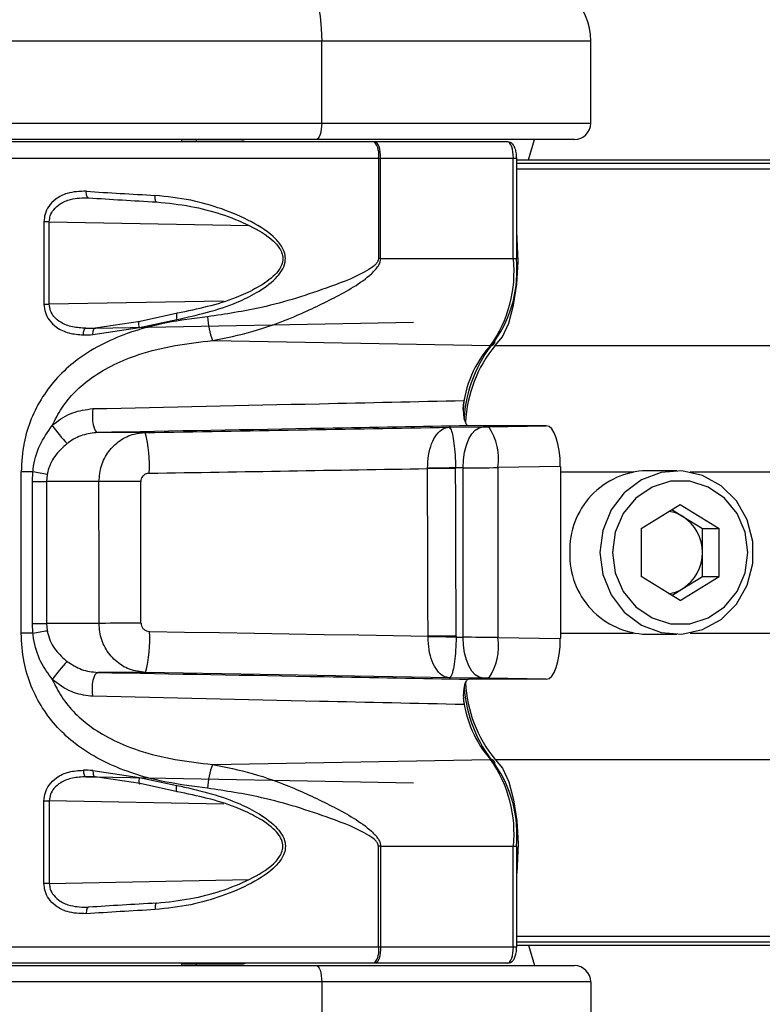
# Model space of a CAD drawing. Header units: millimetres. Extents: x 20 to 26560, y 16 to 17993.
# Tile 72 of 95: x 9313 to 9404, y 13209 to 13330. Entities that reach past the tile are written whole.
import ezdxf

# ---------------------------------------------------------------- set-up
doc = ezdxf.new("R2010")
doc.units = ezdxf.units.MM
doc.layers.add('COMPONENT_GEOMETRY', color=7, linetype='Continuous')
doc.styles.add('SLDTEXTSTYLE0', font='TXT', dxfattribs={"width": 0.75})
doc.dimstyles.new('SLDDIMSTYLE0', dxfattribs={"dimtxt": 150, "dimasz": 6.604, "dimexe": 0, "dimexo": 0.0625, "dimgap": 37.5, "dimtad": 0, "dimtih": 1, "dimtoh": 1, "dimdec": 0, "dimlfac": 0.5, "dimrnd": 1e-09, "dimzin": 12, "dimdsep": 46, "dimtxsty": 'SLDTEXTSTYLE0', "dimsah": 1, "dimcen": 0.09, "dimadec": 0, "dimazin": 3, "dimtfac": 1, "dimtdec": 0, "dimtofl": 0, "dimtmove": 0, "dimatfit": 3, "dimfxl": 1, "dimfrac": 2, "dimtolj": 1, "dimtzin": 12, "dimarcsym": 0})

# ---------------------------------------------------------------- blocks, each defined once
blk = doc.blocks.new('_D')
at = {"layer": 'COMPONENT_GEOMETRY', "color": 7, "ltscale": 2}
for p, q in [((1221.17, 13266.97), (1221.17, 17923.1)), ((16975.75, 13266.97), (16975.75, 17923.1)), ((1221.17, 17916.75), (8876.79, 17916.75)), ((16975.75, 17916.75), (9320.13, 17916.75))]:
    blk.add_line(p, q, dxfattribs=at)
for points in [[(1221.17, 17916.75), (1227.77, 17915.73), (1227.77, 17917.77)], [(16975.75, 17916.75), (16969.15, 17917.77), (16969.15, 17915.73)]]:
    blk.add_solid(points, dxfattribs=at)
at = {"layer": 'COMPONENT_GEOMETRY', "color": 7, "ltscale": 2, "insert": (8876.79, 17991.05), "char_height": 150, "attachment_point": 1, "style": 'SLDTEXTSTYLE0'}
blk.add_mtext('7877', dxfattribs=at)

msp = doc.modelspace()

# ---------------------------------------------------------------- linework, layer by layer
at = {"color": 7, "linetype": 'Continuous', "lineweight": 25, "ltscale": 2}
for p, q in [((9349.94, 13326.93), (9265.13, 13326.93)), ((9349.94, 13316.93), (9349.94, 13326.93)), ((9382.84, 13326.93), (9349.94, 13326.93)), ((9382.84, 13316.93), (9382.84, 13326.93)), ((9265.13, 13316.93), (9349.94, 13316.93)), ((9349.94, 13316.93), (9382.84, 13316.93)), ((9349.26, 13314.93), (9264.44, 13314.93)), ((9356.4, 13314.63), (9289.52, 13314.63)), ((9332.84, 13314.63), (9332.84, 13314.93)), ((9332.84, 13314.63), (9332.84, 13314.93)), ((9332.84, 13314.73), (9340.16, 13314.73)), ((9334.64, 13314.73), (9334.64, 13314.93)), ((9334.64, 13314.73), (9334.64, 13314.93)), ((9380.84, 13314.93), (9349.26, 13314.93)), ((9356.49, 13314.63), (9356.4, 13314.63)), ((9372.7, 13314.63), (9356.49, 13314.63)), ((9375.24, 13312.43), (9375.94, 13314.93)), ((9356.88, 13312.63), (9356.88, 13300.36)), ((9356.88, 13312.63), (9357.14, 13312.63)), ((9357.14, 13300.36), (9357.14, 13312.63)), ((9357.14, 13312.63), (9373.37, 13312.63)), ((9373.37, 13300.36), (9373.37, 13312.63)), ((9373.78, 13300.36), (9373.78, 13312.63)), ((9373.78, 13312.43), (10745.42, 13312.43)), ((9315.99, 13304.88), (9315.99, 13294.79)), ((9316.64, 13304.88), (9315.99, 13304.88)), ((9316.64, 13294.79), (9316.64, 13304.88)), ((9357.14, 13300.36), (9356.88, 13300.36)), ((9357.14, 13300.36), (9373.37, 13300.36)), ((9315.99, 13294.79), (9316.64, 13294.79)), ((9332.31, 13293.68), (9327.76, 13292.67)), ((9327.76, 13292.67), (9322.26, 13291.87)), ((9322.26, 13291.87), (9361.17, 13292.59)), ((9327.66, 13291.93), (9332.23, 13292.91)), ((9321.97, 13291.07), (9327.66, 13291.93)), ((9336.6, 13290.35), (9370.59, 13289.74)), ((9365.49, 13279.74), (9369.67, 13279.8)), ((9376.26, 13279.93), (9367.9, 13279.93)), ((9370.37, 13279.81), (9377.4, 13279.93)), ((9377.4, 13279.93), (9376.18, 13279.93)), ((9328.36, 13279.1), (9322.56, 13279.1)), ((9362.89, 13274.69), (9362.89, 13274.73)), ((9367.25, 13274.8), (9366.31, 13274.78)), ((9366.31, 13274.78), (9366.31, 13274.7)), ((9367.25, 13254.07), (9367.25, 13274.8)), ((9379.12, 13274.94), (9371.49, 13274.81)), ((9371.49, 13274.81), (9371.49, 13254.06)), ((9379.12, 13274.94), (9379.12, 13253.92)), ((9393.35, 13274.43), (9389.66, 13274.43)), ((9313.19, 13254.58), (9313.19, 13274.28)), ((9314.64, 13274.28), (9313.19, 13274.28)), ((9314.58, 13273.1), (9314.64, 13274.28)), ((9314.58, 13273.1), (9316.31, 13273.1)), ((9314.58, 13255.76), (9314.58, 13273.1)), ((9316.38, 13273.98), (9316.31, 13273.1)), ((9322.71, 13273.1), (9316.31, 13273.1)), ((9316.31, 13273.1), (9316.31, 13255.76)), ((9388.99, 13267.37), (9393.76, 13270.3)), ((9392.74, 13269.67), (9394.1, 13268.83)), ((9393.76, 13270.3), (9398.54, 13267.37)), ((9394.1, 13268.83), (9396.49, 13267.37)), ((9388.99, 13267.37), (9388.99, 13261.5)), ((9396.49, 13267.37), (9398.54, 13267.37)), ((9396.49, 13264.43), (9396.49, 13267.37)), ((9398.54, 13261.5), (9398.54, 13267.37)), ((9396.49, 13261.5), (9396.49, 13264.43)), ((9393.76, 13258.56), (9388.99, 13261.5)), ((9393.76, 13258.56), (9398.54, 13261.5)), ((9394.1, 13260.03), (9396.49, 13261.5)), ((9396.49, 13261.5), (9398.54, 13261.5)), ((9392.74, 13259.19), (9394.1, 13260.03)), ((9314.64, 13254.58), (9314.58, 13255.76)), ((9314.58, 13255.76), (9316.31, 13255.76)), ((9316.31, 13255.76), (9316.38, 13254.88)), ((9322.73, 13255.76), (9316.31, 13255.76)), ((9314.64, 13254.58), (9313.19, 13254.58)), ((9362.95, 13254.13), (9362.95, 13254.2)), ((9366.38, 13254.21), (9366.38, 13254.08)), ((9366.38, 13254.08), (9367.25, 13254.07)), ((9371.49, 13254.06), (9379.12, 13253.92)), ((9389.66, 13254.43), (9393.35, 13254.43)), ((9328.39, 13249.77), (9322.56, 13249.77)), ((9369.67, 13249.07), (9365.56, 13249.12)), ((9377.4, 13248.93), (9370.37, 13249.06)), ((9376.28, 13248.93), (9367.9, 13248.93)), ((9377.4, 13248.93), (9376.19, 13248.93)), ((9336.6, 13238.51), (9370.59, 13239.12)), ((9321.97, 13237.79), (9327.66, 13236.93)), ((9327.76, 13236.2), (9322.26, 13236.99)), ((9322.26, 13236.99), (9361.17, 13236.27)), ((9327.66, 13236.93), (9332.23, 13235.96)), ((9332.31, 13235.19), (9327.76, 13236.2)), ((9315.99, 13223.98), (9315.99, 13234.07)), ((9315.99, 13234.07), (9316.64, 13234.07)), ((9316.64, 13234.07), (9316.64, 13223.98)), ((9356.88, 13216.23), (9356.88, 13228.51)), ((9357.14, 13228.51), (9356.88, 13228.51)), ((9357.14, 13228.51), (9373.37, 13228.51)), ((9357.14, 13228.51), (9357.14, 13216.23)), ((9373.37, 13216.23), (9373.37, 13228.51)), ((9373.78, 13216.23), (9373.78, 13228.51)), ((9316.64, 13223.98), (9315.99, 13223.98)), ((9356.88, 13216.23), (9357.14, 13216.23)), ((9357.14, 13216.23), (9373.37, 13216.23)), ((9373.78, 13216.43), (9687.83, 13216.43)), ((9375.24, 13216.43), (9375.94, 13213.93)), ((9356.4, 13214.23), (9289.52, 13214.23)), ((9332.84, 13213.93), (9332.84, 13214.23)), ((9332.84, 13213.93), (9332.84, 13214.23)), ((9332.84, 13214.13), (9340.16, 13214.13)), ((9334.64, 13213.93), (9334.64, 13214.13)), ((9334.64, 13213.93), (9334.64, 13214.13)), ((9356.49, 13214.23), (9356.4, 13214.23)), ((9372.7, 13214.23), (9356.49, 13214.23)), ((9264.44, 13213.93), (9349.26, 13213.93)), ((9349.26, 13213.93), (9380.84, 13213.93)), ((9349.94, 13211.93), (9265.13, 13211.93)), ((9349.94, 13211.93), (9349.94, 13201.93)), ((9382.84, 13211.93), (9349.94, 13211.93)), ((9382.84, 13211.93), (9382.84, 13201.93))]:
    msp.add_line(p, q, dxfattribs=at)
at = {"color": 8, "linetype": 'Continuous', "lineweight": 25, "ltscale": 2}
for p, q in [((9287.52, 13312.63), (9356.88, 13312.63)), ((9373.37, 13312.63), (9373.78, 13312.63)), ((9373.78, 13312.04), (10767.36, 13312.04)), ((9373.78, 13311.33), (11071.68, 13311.33)), ((9316.64, 13304.88), (9341.07, 13304.4)), ((9373.37, 13300.36), (9373.78, 13300.36)), ((9337.92, 13295.18), (9316.64, 13294.79)), ((9321.11, 13291.85), (9322.31, 13291.88)), ((9371.16, 13289.73), (11086.25, 13289.73)), ((9379.12, 13274.28), (9388.02, 13274.28)), ((9394.99, 13274.28), (9448.16, 13274.28)), ((9379.12, 13254.58), (9388.02, 13254.58)), ((9394.99, 13254.58), (9448.16, 13254.58)), ((9371.16, 13239.13), (11086.25, 13239.13)), ((9321.11, 13237.01), (9322.31, 13236.99)), ((9337.92, 13233.68), (9316.64, 13234.07)), ((9373.37, 13228.51), (9373.78, 13228.51)), ((9316.64, 13223.98), (9341.07, 13224.47)), ((9373.78, 13217.53), (11071.67, 13217.53)), ((9373.78, 13216.82), (10774.23, 13216.82)), ((9287.52, 13216.23), (9356.88, 13216.23)), ((9373.37, 13216.23), (9373.78, 13216.23))]:
    msp.add_line(p, q, dxfattribs=at)
at = {"color": 7, "linetype": 'Continuous', "lineweight": 25, "ltscale": 2, "flags": 128}
for points in [[(9347.21, 13334.93), (9347.74, 13334.78), (9348.26, 13334.32), (9348.73, 13333.58), (9349.14, 13332.59), (9349.48, 13331.38), (9349.74, 13329.99), (9349.89, 13328.49), (9349.94, 13326.93)], [(9349.94, 13316.93), (9349.93, 13316.54), (9349.89, 13316.17), (9349.83, 13315.82), (9349.74, 13315.52), (9349.64, 13315.27), (9349.52, 13315.08), (9349.39, 13314.97), (9349.26, 13314.93)], [(9357.14, 13312.63), (9357.13, 13313.02), (9357.09, 13313.4), (9357.03, 13313.74), (9356.95, 13314.05), (9356.85, 13314.3), (9356.74, 13314.48), (9356.62, 13314.59), (9356.49, 13314.63)], [(9321.45, 13307.8), (9321.39, 13307.81), (9321.33, 13307.85), (9321.28, 13307.92), (9321.23, 13308.02), (9321.2, 13308.14), (9321.17, 13308.28), (9321.16, 13308.44), (9321.17, 13308.6)], [(9329.75, 13307.29), (9329.71, 13307.3), (9329.67, 13307.34), (9329.64, 13307.41), (9329.61, 13307.51), (9329.59, 13307.64), (9329.58, 13307.78), (9329.58, 13307.93), (9329.58, 13308.09)], [(9371.16, 13289.73), (9372.05, 13290.8), (9372.81, 13292.48), (9373.41, 13294.68), (9373.79, 13297.24), (9373.95, 13300.01), (9373.85, 13302.8), (9373.78, 13303.65)], [(9332.31, 13293.68), (9332.27, 13293.7), (9332.24, 13293.67), (9332.21, 13293.61), (9332.2, 13293.52), (9332.19, 13293.4), (9332.19, 13293.25), (9332.21, 13293.08), (9332.23, 13292.91)], [(9327.66, 13291.93), (9327.62, 13292.11), (9327.59, 13292.28), (9327.58, 13292.43), (9327.59, 13292.56), (9327.61, 13292.64), (9327.65, 13292.69), (9327.7, 13292.7), (9327.76, 13292.67)], [(9320.8, 13291.05), (9320.81, 13291.21), (9320.82, 13291.36), (9320.85, 13291.5), (9320.89, 13291.62), (9320.94, 13291.72), (9320.99, 13291.79), (9321.05, 13291.84), (9321.11, 13291.85)], [(9321.97, 13291.07), (9321.97, 13291.22), (9321.99, 13291.37), (9322.01, 13291.51), (9322.05, 13291.63), (9322.1, 13291.73), (9322.15, 13291.81), (9322.2, 13291.85), (9322.26, 13291.87)], [(9321.95, 13282.02), (9321.91, 13281.54), (9321.9, 13281.03), (9321.93, 13280.53), (9322.01, 13280.06), (9322.11, 13279.66), (9322.25, 13279.36), (9322.4, 13279.16), (9322.56, 13279.1)], [(9367.25, 13274.8), (9367.29, 13275.76), (9367.42, 13276.7), (9367.64, 13277.55), (9367.93, 13278.31), (9368.3, 13278.93), (9368.72, 13279.4), (9369.18, 13279.69), (9369.67, 13279.8)], [(9366.31, 13274.78), (9365.92, 13274.78), (9365.51, 13274.77), (9365.08, 13274.76), (9364.65, 13274.76), (9364.21, 13274.75), (9363.77, 13274.74), (9363.33, 13274.74), (9362.89, 13274.73)], [(9366.31, 13274.7), (9365.92, 13274.7), (9365.51, 13274.7), (9365.08, 13274.7), (9364.65, 13274.7), (9364.21, 13274.7), (9363.77, 13274.69), (9363.33, 13274.69), (9362.89, 13274.69)], [(9383.96, 13264.43), (9384.3, 13261.73), (9385.32, 13259.24), (9386.94, 13257.12), (9389.03, 13255.55), (9391.44, 13254.64), (9393.99, 13254.46), (9396.5, 13255.01), (9398.77, 13256.26), (9400.64, 13258.12), (9401.97, 13260.45), (9402.66, 13263.07), (9402.66, 13265.79), (9401.97, 13268.42), (9400.64, 13270.74), (9398.77, 13272.6), (9396.5, 13273.85), (9393.99, 13274.41), (9391.44, 13274.22), (9389.03, 13273.31), (9386.94, 13271.74), (9385.32, 13269.63), (9384.3, 13267.13), (9383.96, 13264.43)], [(9327.82, 13273.12), (9327, 13273.12), (9326.19, 13273.12), (9325.41, 13273.12), (9324.69, 13273.11), (9324.04, 13273.11), (9323.49, 13273.11), (9323.04, 13273.1), (9322.71, 13273.1)], [(9385.49, 13264.43), (9385.83, 13261.95), (9386.81, 13259.67), (9388.35, 13257.78), (9390.33, 13256.43), (9392.59, 13255.72), (9394.94, 13255.72), (9397.2, 13256.43), (9399.18, 13257.78), (9400.72, 13259.67), (9401.7, 13261.95), (9402.03, 13264.43), (9401.7, 13266.91), (9400.72, 13269.19), (9399.18, 13271.08), (9397.2, 13272.44), (9394.94, 13273.14), (9392.59, 13273.14), (9390.33, 13272.44), (9388.35, 13271.08), (9386.81, 13269.19), (9385.83, 13266.91), (9385.49, 13264.43)], [(9327.85, 13255.79), (9327.03, 13255.79), (9326.22, 13255.78), (9325.44, 13255.78), (9324.72, 13255.78), (9324.07, 13255.78), (9323.51, 13255.77), (9323.06, 13255.77), (9322.73, 13255.76)], [(9328.88, 13254.79), (9333.16, 13254.71), (9337.44, 13254.64), (9341.71, 13254.57), (9345.98, 13254.49), (9350.23, 13254.42), (9354.48, 13254.35), (9358.72, 13254.27), (9362.95, 13254.2)], [(9366.38, 13254.21), (9365.99, 13254.21), (9365.58, 13254.21), (9365.15, 13254.21), (9364.72, 13254.2), (9364.28, 13254.2), (9363.83, 13254.2), (9363.39, 13254.2), (9362.95, 13254.2)], [(9366.38, 13254.08), (9365.98, 13254.09), (9365.57, 13254.09), (9365.15, 13254.1), (9364.72, 13254.11), (9364.28, 13254.11), (9363.83, 13254.12), (9363.39, 13254.13), (9362.95, 13254.13)], [(9369.67, 13249.07), (9369.18, 13249.18), (9368.72, 13249.47), (9368.3, 13249.93), (9367.93, 13250.56), (9367.64, 13251.31), (9367.42, 13252.17), (9367.29, 13253.1), (9367.25, 13254.07)], [(9321.95, 13246.85), (9321.91, 13247.33), (9321.9, 13247.84), (9321.93, 13248.34), (9322.01, 13248.81), (9322.11, 13249.2), (9322.25, 13249.51), (9322.4, 13249.7), (9322.56, 13249.77)], [(9365.56, 13249.12), (9360.95, 13249.2), (9356.33, 13249.28), (9351.69, 13249.37), (9347.05, 13249.45), (9342.4, 13249.53), (9337.73, 13249.61), (9333.06, 13249.69), (9328.39, 13249.77)], [(9376.28, 13248.93), (9376.27, 13248.93), (9376.26, 13248.93), (9376.24, 13248.93), (9376.23, 13248.93), (9376.22, 13248.93), (9376.21, 13248.93), (9376.2, 13248.93), (9376.19, 13248.93)], [(9371.16, 13239.13), (9372.05, 13238.07), (9372.81, 13236.38), (9373.41, 13234.19), (9373.79, 13231.62), (9373.95, 13228.85), (9373.85, 13226.07), (9373.78, 13225.21)], [(9320.8, 13237.81), (9320.81, 13237.66), (9320.82, 13237.51), (9320.85, 13237.37), (9320.89, 13237.25), (9320.94, 13237.15), (9320.99, 13237.07), (9321.05, 13237.03), (9321.11, 13237.01)], [(9321.97, 13237.79), (9321.97, 13237.64), (9321.99, 13237.49), (9322.01, 13237.35), (9322.05, 13237.23), (9322.1, 13237.13), (9322.15, 13237.06), (9322.2, 13237.01), (9322.26, 13236.99)], [(9327.66, 13236.93), (9327.62, 13236.75), (9327.59, 13236.58), (9327.58, 13236.43), (9327.59, 13236.31), (9327.61, 13236.22), (9327.65, 13236.17), (9327.7, 13236.16), (9327.76, 13236.2)], [(9332.31, 13235.19), (9332.27, 13235.17), (9332.24, 13235.19), (9332.21, 13235.25), (9332.2, 13235.34), (9332.19, 13235.47), (9332.19, 13235.62), (9332.21, 13235.78), (9332.23, 13235.96)], [(9329.75, 13221.57), (9329.71, 13221.56), (9329.67, 13221.52), (9329.64, 13221.45), (9329.61, 13221.35), (9329.59, 13221.23), (9329.58, 13221.09), (9329.58, 13220.93), (9329.58, 13220.77)], [(9321.45, 13221.07), (9321.39, 13221.06), (9321.33, 13221.01), (9321.28, 13220.94), (9321.23, 13220.84), (9321.2, 13220.72), (9321.17, 13220.58), (9321.16, 13220.43), (9321.17, 13220.27)], [(9357.14, 13216.23), (9357.13, 13215.84), (9357.09, 13215.47), (9357.03, 13215.12), (9356.95, 13214.82), (9356.85, 13214.57), (9356.74, 13214.38), (9356.62, 13214.27), (9356.49, 13214.23)], [(9349.26, 13213.93), (9349.39, 13213.89), (9349.52, 13213.78), (9349.64, 13213.6), (9349.74, 13213.35), (9349.83, 13213.04), (9349.89, 13212.7), (9349.93, 13212.32), (9349.94, 13211.93)]]:
    msp.add_lwpolyline(points, dxfattribs=at)
at = {"color": 7, "linetype": 'Continuous', "lineweight": 25, "ltscale": 4}
for centre, radius, start, end in [((9374.84, 13326.93), 8, 0, 90), ((9380.84, 13316.93), 2, 270, 0), ((9340.16, 13313.73), 1, 64.1581, 90), ((9354.43, 13313.1), 2.5, 349.1199, 37.7227), ((9357.87, 13298.75), 15.59, 324.6906, 5.9084), ((9359.08, 13298.84), 14.74, 324.6904, 5.9084), ((9345.51, 13293.78), 9.55, 183.1683, 201.0206), ((9383.9, 13279.76), 16.59, 140.4623, 176.8075), ((9370.6, 13290.26), 0.515, 268.9166, 7.2203), ((9383.55, 13279.52), 16.06, 140.5032, 177.0478), ((9340.51, 13297.3), 29.22, 216.4068, 222.0226), ((9364.55, 13275.88), 7.02, 351.2144, 34.0033), ((9312.99, 13275.08), 15.89, 356.5467, 14.6567), ((9389.96, 13264.74), 9.7, 91.7591, 181.8037), ((9300.67, 13186.14), 89.24, 79.856, 80.9946), ((9391.69, 13264.93), 4.59, 58.335, 81.1416), ((9391.34, 13264.49), 5.15, 359.3754, 57.5862), ((9389.96, 13264.13), 9.7, 178.1963, 268.2409), ((9391.34, 13264.38), 5.15, 302.4138, 0.6246), ((9391.69, 13263.93), 4.59, 278.8584, 301.665), ((9300.67, 13342.72), 89.24, 279.0054, 280.144), ((9313.02, 13253.81), 15.9, 345.2552, 3.5162), ((9364.55, 13252.98), 7.02, 325.9967, 8.7856), ((9340.51, 13231.56), 29.22, 137.9774, 143.5932), ((9383.8, 13249.04), 16.47, 183.5243, 219.5934), ((9383.56, 13249.35), 16.07, 182.9203, 219.4916), ((9345.51, 13235.09), 9.55, 158.9794, 176.8317), ((9357.87, 13230.11), 15.59, 354.0916, 35.3094), ((9370.6, 13238.61), 0.515, 352.7797, 91.0834), ((9359.08, 13230.02), 14.74, 354.0916, 35.3096), ((9354.43, 13215.76), 2.5, 322.2773, 10.8801), ((9340.16, 13215.13), 1, 270, 295.8419), ((9380.84, 13211.93), 2, 0, 90)]:
    msp.add_arc(centre, radius, start, end, dxfattribs=at)
at = {"color": 8, "linetype": 'Continuous', "lineweight": 25, "ltscale": 4}
for centre, radius, start, end in [((9380.56, 13280.77), 13.42, 138.0108, 175.1475), ((9381.02, 13248.25), 13.86, 186.6584, 221.1778)]:
    msp.add_arc(centre, radius, start, end, dxfattribs=at)
at = {"color": 7, "linetype": 'Continuous', "lineweight": 25, "ltscale": 4}
for centre, major_axis, ratio, start_param, end_param in [((9372.7, 13312.63), (0, 2), 0.337171, 4.712389, 6.283185), ((9343.52, 13310.73), (56, -2.24), 0.058776, 4.304191, 4.463289), ((9343.48, 13309.93), (55.2, -2.24), 0.059626, 4.30426, 4.463358), ((9343.5, 13292.52), (55.2, 0.91), 0.005969, 4.294672, 4.317332), ((9343.52, 13291.72), (56, 0.91), 0.005884, 4.294675, 4.317335), ((9302.04, 13280.51), (325.13, 5.37), 0.00568, 4.793348, 4.908734), ((9370.17, 13279.81), (1, 0.017), 0.005682, 4.18875, 4.920963), ((9302.04, 13280.51), (325.13, 5.37), 0.00568, 4.942356, 4.942629), ((9377.39, 13274.93), (0, 5), 0.345418, 4.71517, 6.283825), ((9302.12, 13275.51), (330.13, 5.28), 0.005508, 4.793356, 4.897436), ((8983.5, -6030.3), (254.71, 25431.97), 0.011237, 5.573169, 5.574406), ((8986, -6030.3), (252.21, 25432.04), 0.011408, 5.573167, 5.574404), ((9370.25, 13274.81), (6, 0.02), 0.000947, 4.188841, 4.921054), ((9220.26, 8602.11), (0, 18622.07), 0.005683, 4.964966, 4.965927), ((9224.99, 8602.11), (-4.73, 18622.16), 0.00577, 4.964964, 4.965926), ((9370.25, 13254.05), (6, -0.02), 0.000947, 1.362131, 2.094345), ((9377.39, 13253.93), (0, 5), 0.345418, 3.140953, 4.709608), ((9370.17, 13249.05), (1, -0.017), 0.005682, 1.362222, 2.094436), ((9343.52, 13237.14), (56, -0.91), 0.005884, 1.96585, 1.988511), ((9343.5, 13236.34), (55.2, -0.91), 0.005969, 1.965853, 1.988514), ((9343.48, 13218.93), (55.2, 2.24), 0.059626, 1.819828, 1.978925), ((9343.52, 13218.13), (56, 2.24), 0.058776, 1.819896, 1.978994), ((9372.7, 13216.23), (0, 2), 0.337171, 3.141593, 4.712389)]:
    msp.add_ellipse(centre, major_axis=major_axis, ratio=ratio, start_param=start_param, end_param=end_param, dxfattribs=at)
at = {"color": 7, "linetype": 'Continuous', "lineweight": 25, "ltscale": 2}
for points, knots in [([(9373.78, 13312.63), (9373.77, 13312.81), (9373.76, 13313.22), (9373.62, 13313.84), (9373.4, 13314.29), (9373.05, 13314.58), (9372.81, 13314.62), (9372.7, 13314.63)], [0, 0, 0, 0, 0.184599, 0.4271728, 0.7156893, 0.8625699, 1, 1, 1, 1]), ([(9321.17, 13308.6), (9320.36, 13308.58), (9319.04, 13308.54), (9317.48, 13307.76), (9316.57, 13306.84), (9316.07, 13305.86), (9316.02, 13305.19), (9315.99, 13304.88)], [0, 0, 0, 0, 0.3433683, 0.5659052, 0.7385914, 0.8786965, 1, 1, 1, 1]), ([(9332.23, 13292.91), (9334.74, 13293.47), (9338.1, 13294.22), (9342.08, 13296.2), (9343.95, 13297.48), (9345.08, 13298.82), (9345.51, 13299.82), (9345.51, 13300.79), (9345.16, 13301.78), (9343.9, 13303.36), (9341.29, 13304.99), (9337.74, 13306.51), (9333.77, 13307.64), (9331.03, 13307.94), (9329.58, 13308.09)], [0, 0, 0, 0, 0.222874, 0.298065, 0.381908, 0.415141, 0.448595, 0.472737, 0.496843, 0.538164, 0.643633, 0.757366, 0.871239, 1, 1, 1, 1]), ([(9316.64, 13304.88), (9316.67, 13305.13), (9316.72, 13305.66), (9317.19, 13306.44), (9318.03, 13307.16), (9319.49, 13307.77), (9320.71, 13307.79), (9321.45, 13307.8)], [0, 0, 0, 0, 0.112579, 0.245384, 0.414967, 0.641279, 1, 1, 1, 1]), ([(9329.75, 13307.29), (9331.15, 13307.15), (9335.03, 13306.75), (9339.97, 13305.13), (9343.6, 13303.06), (9344.84, 13301.64), (9345.2, 13300.75), (9345.2, 13299.92), (9344.95, 13299.35), (9344.56, 13298.75), (9343.66, 13297.77), (9341.84, 13296.64), (9337.99, 13294.86), (9334.74, 13294.19), (9332.31, 13293.68)], [0, 0, 0, 0, 0.12991, 0.359387, 0.464769, 0.505002, 0.527938, 0.550681, 0.578411, 0.582677, 0.615146, 0.698783, 0.774582, 1, 1, 1, 1]), ([(9356.88, 13300.36), (9356.87, 13300.27), (9356.86, 13300.17), (9356.77, 13299.96), (9356.46, 13299.52), (9354.59, 13298.27), (9349.93, 13296.49), (9343.3, 13294.35), (9338.19, 13293.58), (9335.98, 13293.25)], [0, 0, 0, 0, 0.010783, 0.013401, 0.031151, 0.081794, 0.312783, 0.701605, 1, 1, 1, 1]), ([(9336.6, 13290.35), (9338.22, 13290.68), (9341.56, 13291.35), (9346.58, 13293.18), (9351.48, 13295.54), (9355.07, 13297.51), (9356.76, 13299.24), (9357.1, 13299.91), (9357.13, 13300.22), (9357.14, 13300.36)], [0, 0, 0, 0, 0.216045, 0.446069, 0.676224, 0.906069, 0.960964, 0.982482, 1, 1, 1, 1]), ([(9315.99, 13294.79), (9316.02, 13294.44), (9316.09, 13293.75), (9316.63, 13292.76), (9317.59, 13291.83), (9319.05, 13291.16), (9320.21, 13291.09), (9320.8, 13291.05)], [0, 0, 0, 0, 0.142349, 0.284673, 0.473247, 0.728842, 1, 1, 1, 1]), ([(9321.11, 13291.85), (9320.56, 13291.88), (9319.49, 13291.93), (9318.14, 13292.44), (9317.24, 13293.17), (9316.74, 13293.96), (9316.67, 13294.52), (9316.64, 13294.79)], [0, 0, 0, 0, 0.283969, 0.545533, 0.731749, 0.867424, 1, 1, 1, 1]), ([(9335.98, 13293.25), (9334.29, 13293.04), (9330.92, 13292.61), (9325.35, 13291.11), (9319.93, 13288.38), (9315.57, 13283.71), (9313.47, 13278.75), (9313.27, 13275.48), (9313.19, 13274.28)], [0, 0, 0, 0, 0.151686, 0.303171, 0.526484, 0.711728, 0.894443, 1, 1, 1, 1]), ([(9317, 13279.96), (9317.36, 13280.68), (9318.54, 13282.97), (9321.96, 13286.28), (9326.89, 13288.58), (9331.99, 13289.83), (9335.06, 13290.18), (9336.6, 13290.35)], [0, 0, 0, 0, 0.103953, 0.330896, 0.610163, 0.804938, 1, 1, 1, 1]), ([(9321.95, 13282.02), (9331.19, 13282.22), (9346.32, 13282.55), (9361.46, 13282.89), (9367.36, 13283.02)], [0, 0, 0, 0, 0.610673, 1, 1, 1, 1]), ([(9367.36, 13283.02), (9367.32, 13282.82), (9367.26, 13282.42), (9367.24, 13281.73), (9367.3, 13281.07), (9367.43, 13280.51), (9367.61, 13280.11), (9367.78, 13279.95), (9367.88, 13279.94), (9367.9, 13279.93)], [0, 0, 0, 0, 0.157055, 0.314098, 0.471109, 0.628094, 0.785074, 0.942005, 1, 1, 1, 1]), ([(9317, 13279.96), (9317.08, 13280.03), (9317.82, 13280.67), (9319.44, 13281.68), (9321.12, 13281.91), (9321.95, 13282.02)], [0, 0, 0, 0, 0.0588, 0.535723, 1, 1, 1, 1]), ([(9314.64, 13274.28), (9314.65, 13274.4), (9314.76, 13275.51), (9315.32, 13277.56), (9316.44, 13279.17), (9317, 13279.96)], [0, 0, 0, 0, 0.057556, 0.537551, 1, 1, 1, 1]), ([(9367.9, 13279.93), (9362.02, 13279.82), (9346.9, 13279.55), (9331.79, 13279.27), (9322.56, 13279.1)], [0, 0, 0, 0, 0.388949, 1, 1, 1, 1]), ([(9362.89, 13274.73), (9362.91, 13275.27), (9362.96, 13276.37), (9363.37, 13277.81), (9363.99, 13278.94), (9364.72, 13279.58), (9365.25, 13279.73), (9365.49, 13279.74), (9365.49, 13279.74)], [0, 0, 0, 0, 0.184504, 0.375524, 0.581531, 0.809326, 0.994366, 1, 1, 1, 1]), ([(9365.49, 13279.74), (9365.5, 13279.74), (9365.56, 13279.74), (9365.71, 13279.6), (9365.93, 13278.97), (9366.12, 13277.85), (9366.26, 13276.42), (9366.29, 13275.32), (9366.31, 13274.78)], [0, 0, 0, 0, 0.0056254, 0.1905484, 0.4184867, 0.6246856, 0.8157054, 1, 1, 1, 1]), ([(9322.56, 13279.1), (9321.94, 13279.03), (9320.69, 13278.88), (9319.45, 13278.22), (9318.87, 13277.79), (9318.81, 13277.74)], [0, 0, 0, 0, 0.469252, 0.942622, 1, 1, 1, 1]), ([(9322.71, 13273.1), (9322.77, 13273.76), (9322.89, 13275.07), (9323.82, 13276.83), (9325.22, 13278.19), (9326.82, 13278.96), (9327.91, 13279.06), (9328.36, 13279.1)], [0, 0, 0, 0, 0.211533, 0.421694, 0.632628, 0.84791, 1, 1, 1, 1]), ([(9318.81, 13277.74), (9318.27, 13277.26), (9317.21, 13276.3), (9316.6, 13274.95), (9316.42, 13274.17), (9316.4, 13274.07), (9316.38, 13273.98)], [0, 0, 0, 0, 0.473407, 0.931567, 0.944589, 1, 1, 1, 1]), ([(9328.85, 13274.12), (9328.77, 13274.11), (9328.57, 13274.1), (9328.28, 13273.97), (9328.03, 13273.74), (9327.86, 13273.45), (9327.83, 13273.23), (9327.82, 13273.12)], [0, 0, 0, 0, 0.155524, 0.374182, 0.585502, 0.793017, 1, 1, 1, 1]), ([(9328.39, 13249.77), (9327.73, 13249.85), (9326.4, 13250.01), (9324.65, 13251.14), (9323.38, 13252.75), (9322.8, 13254.4), (9322.75, 13255.42), (9322.73, 13255.76)], [0, 0, 0, 0, 0.222816, 0.447155, 0.670377, 0.888765, 1, 1, 1, 1]), ([(9327.85, 13255.79), (9327.86, 13255.73), (9327.87, 13255.56), (9327.97, 13255.28), (9328.21, 13255.01), (9328.52, 13254.83), (9328.76, 13254.8), (9328.88, 13254.79)], [0, 0, 0, 0, 0.108677, 0.323219, 0.545577, 0.772479, 1, 1, 1, 1]), ([(9335.98, 13235.62), (9334.29, 13235.83), (9330.92, 13236.26), (9325.35, 13237.76), (9319.93, 13240.49), (9315.57, 13245.15), (9313.47, 13250.12), (9313.27, 13253.39), (9313.19, 13254.58)], [0, 0, 0, 0, 0.151686, 0.303171, 0.526484, 0.711728, 0.894443, 1, 1, 1, 1]), ([(9317, 13248.91), (9316.5, 13249.61), (9315.43, 13251.12), (9314.8, 13253.15), (9314.66, 13254.36), (9314.64, 13254.58)], [0, 0, 0, 0, 0.413145, 0.890817, 1, 1, 1, 1]), ([(9316.38, 13254.88), (9316.42, 13254.72), (9316.59, 13253.86), (9317.3, 13252.46), (9318.32, 13251.55), (9318.81, 13251.12)], [0, 0, 0, 0, 0.105262, 0.576079, 1, 1, 1, 1]), ([(9365.56, 13249.12), (9365.55, 13249.12), (9365.31, 13249.13), (9364.78, 13249.28), (9364.05, 13249.93), (9363.43, 13251.05), (9363.02, 13252.49), (9362.98, 13253.59), (9362.95, 13254.13)], [0, 0, 0, 0, 0.005628, 0.190874, 0.418678, 0.624656, 0.815593, 1, 1, 1, 1]), ([(9366.38, 13254.08), (9366.36, 13253.54), (9366.33, 13252.44), (9366.18, 13251.01), (9365.99, 13249.9), (9365.78, 13249.26), (9365.63, 13249.13), (9365.56, 13249.12), (9365.56, 13249.12)], [0, 0, 0, 0, 0.184198, 0.375145, 0.581298, 0.809256, 0.994377, 1, 1, 1, 1]), ([(9318.81, 13251.12), (9319.39, 13250.75), (9320.55, 13249.99), (9321.89, 13249.84), (9322.56, 13249.77)], [0, 0, 0, 0, 0.498502, 1, 1, 1, 1]), ([(9322.56, 13249.77), (9331.79, 13249.6), (9346.9, 13249.32), (9362.02, 13249.04), (9367.9, 13248.93)], [0, 0, 0, 0, 0.611051, 1, 1, 1, 1]), ([(9317, 13248.91), (9317.36, 13248.18), (9318.54, 13245.89), (9321.96, 13242.58), (9326.89, 13240.29), (9331.99, 13239.04), (9335.06, 13238.69), (9336.6, 13238.51)], [0, 0, 0, 0, 0.103953, 0.330896, 0.610163, 0.804938, 1, 1, 1, 1]), ([(9321.95, 13246.85), (9321.19, 13246.94), (9320.31, 13247.04), (9318.6, 13247.71), (9317.75, 13248.35), (9317, 13248.91)], [0, 0, 0, 0, 0.425663, 0.497036, 1, 1, 1, 1]), ([(9367.9, 13248.93), (9367.83, 13248.91), (9367.68, 13248.87), (9367.49, 13248.52), (9367.34, 13248.01), (9367.26, 13247.38), (9367.25, 13246.7), (9367.29, 13246.17), (9367.34, 13245.91), (9367.36, 13245.84)], [0, 0, 0, 0, 0.157013, 0.313974, 0.470913, 0.627853, 0.784819, 0.941813, 1, 1, 1, 1]), ([(9367.36, 13245.84), (9361.46, 13245.97), (9346.32, 13246.31), (9331.19, 13246.64), (9321.95, 13246.85)], [0, 0, 0, 0, 0.389327, 1, 1, 1, 1]), ([(9336.6, 13238.51), (9338.22, 13238.19), (9341.56, 13237.52), (9346.58, 13235.68), (9351.48, 13233.33), (9355.07, 13231.35), (9356.76, 13229.63), (9357.1, 13228.96), (9357.13, 13228.65), (9357.14, 13228.51)], [0, 0, 0, 0, 0.216045, 0.446069, 0.676224, 0.906069, 0.960964, 0.982482, 1, 1, 1, 1]), ([(9315.99, 13234.07), (9316.02, 13234.42), (9316.09, 13235.11), (9316.63, 13236.11), (9317.59, 13237.04), (9319.05, 13237.71), (9320.21, 13237.77), (9320.8, 13237.81)], [0, 0, 0, 0, 0.142349, 0.284673, 0.473247, 0.728842, 1, 1, 1, 1]), ([(9321.11, 13237.01), (9320.56, 13236.98), (9319.49, 13236.94), (9318.14, 13236.42), (9317.24, 13235.69), (9316.74, 13234.9), (9316.67, 13234.35), (9316.64, 13234.07)], [0, 0, 0, 0, 0.283969, 0.545533, 0.731749, 0.867424, 1, 1, 1, 1]), ([(9332.23, 13235.96), (9334.74, 13235.4), (9338.1, 13234.64), (9342.08, 13232.66), (9343.95, 13231.39), (9345.08, 13230.04), (9345.51, 13229.05), (9345.51, 13228.08), (9345.16, 13227.08), (9343.9, 13225.51), (9341.29, 13223.87), (9337.74, 13222.36), (9333.77, 13221.22), (9331.03, 13220.93), (9329.58, 13220.77)], [0, 0, 0, 0, 0.222874, 0.298065, 0.381908, 0.415141, 0.448595, 0.472737, 0.496843, 0.538164, 0.643633, 0.757366, 0.871239, 1, 1, 1, 1]), ([(9329.75, 13221.57), (9331.15, 13221.72), (9335.03, 13222.12), (9339.97, 13223.74), (9343.6, 13225.81), (9344.84, 13227.22), (9345.2, 13228.12), (9345.2, 13228.95), (9344.95, 13229.52), (9344.56, 13230.11), (9343.66, 13231.1), (9341.84, 13232.22), (9337.99, 13234), (9334.74, 13234.68), (9332.31, 13235.19)], [0, 0, 0, 0, 0.12991, 0.359387, 0.464769, 0.505002, 0.527938, 0.550681, 0.578411, 0.582677, 0.615146, 0.698783, 0.774582, 1, 1, 1, 1]), ([(9356.88, 13228.51), (9356.87, 13228.59), (9356.86, 13228.69), (9356.77, 13228.91), (9356.46, 13229.35), (9354.59, 13230.6), (9349.93, 13232.37), (9343.3, 13234.51), (9338.19, 13235.28), (9335.98, 13235.62)], [0, 0, 0, 0, 0.010783, 0.013401, 0.031151, 0.081794, 0.312783, 0.701605, 1, 1, 1, 1]), ([(9321.17, 13220.27), (9320.36, 13220.29), (9319.04, 13220.32), (9317.48, 13221.11), (9316.57, 13222.02), (9316.07, 13223.01), (9316.02, 13223.67), (9315.99, 13223.98)], [0, 0, 0, 0, 0.3433683, 0.5659052, 0.7385914, 0.8786965, 1, 1, 1, 1]), ([(9316.64, 13223.98), (9316.67, 13223.74), (9316.72, 13223.2), (9317.19, 13222.42), (9318.03, 13221.71), (9319.49, 13221.1), (9320.71, 13221.08), (9321.45, 13221.07)], [0, 0, 0, 0, 0.112579, 0.245384, 0.414967, 0.641279, 1, 1, 1, 1]), ([(9372.7, 13214.23), (9372.81, 13214.25), (9373.02, 13214.28), (9373.28, 13214.47), (9373.5, 13214.76), (9373.67, 13215.19), (9373.76, 13215.73), (9373.77, 13216.1), (9373.78, 13216.23)], [0, 0, 0, 0, 0.136523, 0.259636, 0.402295, 0.618117, 0.860309, 1, 1, 1, 1])]:
    msp.add_open_spline(points, degree=3, knots=knots, dxfattribs=at)

# ---------------------------------------------------------------- dimensions: what is measured, and where the dimension line sits
at = {"layer": 'COMPONENT_GEOMETRY', "color": 7, "ltscale": 2}
dim = msp.add_linear_dim(base=(16975.75, 17916.75), p1=(1221.17, 13264.43), p2=(16975.75, 13264.43), angle=0, dimstyle='SLDDIMSTYLE0', dxfattribs=at)
dim.commit()
dim.dimension.update_dxf_attribs({"geometry": '_D', "text_midpoint": (9098.46, 17916.75), "dimtype": 160})

doc.saveas('drawing.dxf')
